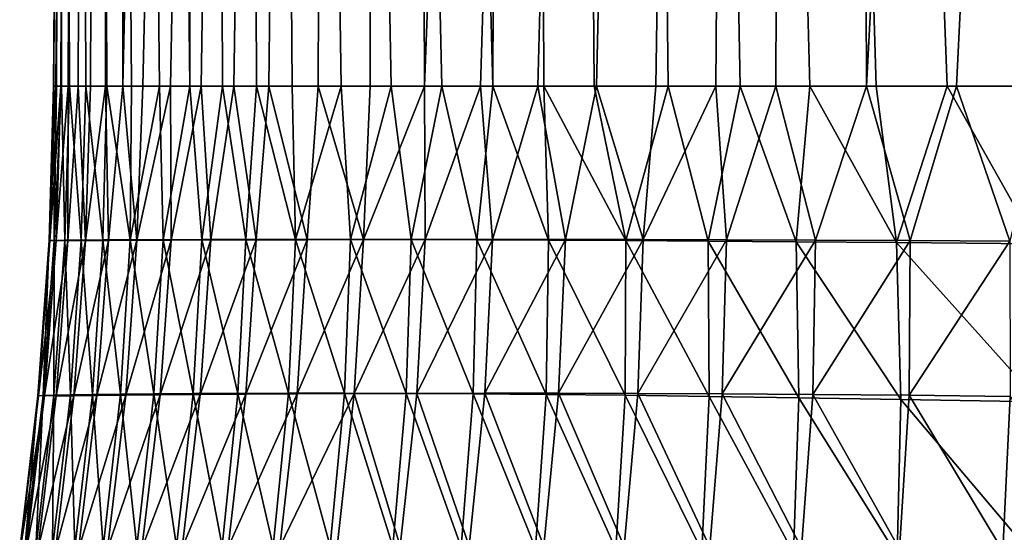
# Model space of a CAD drawing. Header units: metres. Extents: x -155 to 25, y -152 to 27.
# Tile 64 of 124: x -21.571 to -19.898, y -131.08 to -130.209. Entities that reach past the tile are written whole.
import ezdxf

# ---------------------------------------------------------------- set-up
doc = ezdxf.new("R2010")
doc.units = ezdxf.units.M
doc.layers.add('solid_12_401_052_XXX', color=7, linetype='CONTINUOUS')

msp = doc.modelspace()

# ---------------------------------------------------------------- linework, layer by layer
at = {"layer": 'solid_12_401_052_XXX'}
for points in [[(-21.403009, -111.850677, -2.181433), (-21.509563, -130.322372, -0.434883), (-21.513559, -130.322372, -0.131571)], [(-21.403009, -111.850677, -2.181433), (-21.513559, -130.322372, -0.131571), (-21.513275, -130.322372, 0.171758)], [(-21.403009, -111.850677, -2.181433), (-21.513275, -130.322372, 0.171758), (-21.508713, -130.322372, 0.475074)], [(-21.403009, -111.850677, -2.181433), (-21.501287, -130.322372, -0.738108), (-21.509563, -130.322372, -0.434883)], [(-21.507948, -111.850677, 0.508525), (-21.508713, -130.322372, 0.475074), (-21.499868, -130.322372, 0.778349)], [(-21.507948, -111.850677, 0.508525), (-21.403009, -111.850677, -2.181433), (-21.508713, -130.322372, 0.475074)], [(-21.507948, -111.850677, 0.508525), (-21.499868, -130.322372, 0.778349), (-21.486744, -130.322372, 1.081512)], [(-21.507948, -111.850677, 0.508525), (-21.486744, -130.322372, 1.081512), (-21.458836, -130.322372, 1.538627)], [(-21.507948, -111.850677, 0.508525), (-21.458836, -130.322372, 1.538627), (-21.423178, -130.322372, 1.973694)], [(-21.507948, -111.850677, 0.508525), (-21.423178, -130.322372, 1.973694), (-21.381155, -130.322372, 2.386012)], [(-21.507948, -111.850677, 0.508525), (-21.381155, -130.322372, 2.386012), (-21.333809, -130.322372, 2.777431)], [(-21.507948, -111.850677, 0.508525), (-21.333809, -130.322372, 2.777431), (-21.282059, -130.322372, 3.149293)], [(-21.275915, -111.850677, 3.190509), (-21.507948, -111.850677, 0.508525), (-21.282059, -130.322372, 3.149293)], [(-21.403009, -111.850677, -2.181433), (-21.488735, -130.322372, -1.041194), (-21.501287, -130.322372, -0.738108)], [(-21.403009, -111.850677, -2.181433), (-21.471909, -130.322372, -1.344072), (-21.488735, -130.322372, -1.041194)], [(-21.403009, -111.850677, -2.181433), (-21.450809, -130.322372, -1.646673), (-21.471909, -130.322372, -1.344072)], [(-21.403009, -111.850677, -2.181433), (-21.425444, -130.322372, -1.948963), (-21.450809, -130.322372, -1.646673)], [(-21.403009, -111.850677, -2.181433), (-21.395809, -130.322372, -2.250906), (-21.425444, -130.322372, -1.948963)], [(-21.403009, -111.850677, -2.181433), (-20.962748, -111.850677, -4.837191), (-21.395809, -130.322372, -2.250906)], [(-20.962748, -111.850677, -4.837191), (-21.361914, -130.322372, -2.552432), (-21.395809, -130.322372, -2.250906)], [(-20.962748, -111.850677, -4.837191), (-21.314796, -130.322372, -2.919666), (-21.361914, -130.322372, -2.552432)], [(-20.962748, -111.850677, -4.837191), (-21.263018, -130.322372, -3.275309), (-21.314796, -130.322372, -2.919666)], [(-21.275915, -111.850677, 3.190509), (-21.282059, -130.322372, 3.149293), (-21.226738, -130.322372, 3.502584)], [(-21.275915, -111.850677, 3.190509), (-21.226738, -130.322372, 3.502584), (-21.168539, -130.322372, 3.838475)], [(-21.275915, -111.850677, 3.190509), (-21.168539, -130.322372, 3.838475), (-21.108093, -130.322372, 4.157841)], [(-21.275915, -111.850677, 3.190509), (-21.108093, -130.322372, 4.157841), (-21.024908, -130.322372, 4.559619)], [(-21.275915, -111.850677, 3.190509), (-21.024908, -130.322372, 4.559619), (-20.939714, -130.322372, 4.935879)], [(-21.275915, -111.850677, 3.190509), (-20.939714, -130.322372, 4.935879), (-20.853506, -130.322372, 5.288041)], [(-21.275915, -111.850677, 3.190509), (-20.853506, -130.322372, 5.288041), (-20.766968, -130.322372, 5.618073)], [(-20.71055, -111.850677, 5.822475), (-21.275915, -111.850677, 3.190509), (-20.766968, -130.322372, 5.618073)], [(-20.962748, -111.850677, -4.837191), (-21.20713, -130.322372, -3.619341), (-21.263018, -130.322372, -3.275309)], [(-20.962748, -111.850677, -4.837191), (-21.147715, -130.322372, -3.951517), (-21.20713, -130.322372, -3.619341)], [(-20.962748, -111.850677, -4.837191), (-21.06395, -130.322372, -4.375848), (-21.147715, -130.322372, -3.951517)], [(-20.962748, -111.850677, -4.837191), (-20.975527, -130.322372, -4.781503), (-21.06395, -130.322372, -4.375848)], [(-20.962748, -111.850677, -4.837191), (-20.883324, -130.322372, -5.169114), (-20.975527, -130.322372, -4.781503)], [(-20.962748, -111.850677, -4.837191), (-20.194061, -111.850677, -7.417114), (-20.883324, -130.322372, -5.169114)], [(-20.194061, -111.850677, -7.417114), (-20.788193, -130.322372, -5.539073), (-20.883324, -130.322372, -5.169114)], [(-20.194061, -111.850677, -7.417114), (-20.690453, -130.322372, -5.893448), (-20.788193, -130.322372, -5.539073)], [(-20.71055, -111.850677, 5.822475), (-20.766968, -130.322372, 5.618073), (-20.680632, -130.322372, 5.927797)], [(-20.71055, -111.850677, 5.822475), (-20.680632, -130.322372, 5.927797), (-20.595074, -130.322372, 6.218348)], [(-20.71055, -111.850677, 5.822475), (-20.595074, -130.322372, 6.218348), (-20.468992, -130.322372, 6.621308)], [(-20.71055, -111.850677, 5.822475), (-20.468992, -130.322372, 6.621308), (-20.346527, -130.322372, 6.988332)], [(-20.71055, -111.850677, 5.822475), (-20.346527, -130.322372, 6.988332), (-20.228325, -130.322372, 7.323218)], [(-20.71055, -111.850677, 5.822475), (-20.228325, -130.322372, 7.323218), (-20.115458, -130.322372, 7.627573)], [(-20.71055, -111.850677, 5.822475), (-20.115458, -130.322372, 7.627573), (-19.994654, -130.322372, 7.938638)], [(-20.71055, -111.850677, 5.822475), (-19.994654, -130.322372, 7.938638), (-19.856489, -130.322372, 8.277928)], [(-19.820717, -111.850677, 8.36316), (-20.71055, -111.850677, 5.822475), (-19.856489, -130.322372, 8.277928)], [(-20.194061, -111.850677, -7.417114), (-20.591005, -130.322372, -6.231796), (-20.690453, -130.322372, -5.893448)], [(-20.194061, -111.850677, -7.417114), (-20.490122, -130.322372, -6.555673), (-20.591005, -130.322372, -6.231796)], [(-20.194061, -111.850677, -7.417114), (-20.388329, -130.322372, -6.865506), (-20.490122, -130.322372, -6.555673)], [(-20.194061, -111.850677, -7.417114), (-20.286108, -130.322372, -7.161707), (-20.388329, -130.322372, -6.865506)], [(-20.194061, -111.850677, -7.417114), (-20.132208, -130.322372, -7.583281), (-20.286108, -130.322372, -7.161707)], [(-20.194061, -111.850677, -7.417114), (-19.109005, -111.850677, -9.880756), (-20.132208, -130.322372, -7.583281)], [(-19.109005, -111.850677, -9.880756), (-19.978815, -130.322372, -7.978384), (-20.132208, -130.322372, -7.583281)], [(-19.109005, -111.850677, -9.880756), (-19.826891, -130.322372, -8.348524), (-19.978815, -130.322372, -7.978384)], [(-21.520891, -130.584763, 0.154931), (-21.513275, -130.322372, 0.171758), (-21.513559, -130.322372, -0.131571)], [(-21.519814, -130.5849, -0.293304), (-21.520891, -130.584763, 0.154931), (-21.513559, -130.322372, -0.131571)], [(-21.520891, -130.584763, 0.154931), (-21.512421, -130.584549, 0.601681), (-21.513275, -130.322372, 0.171758)], [(-21.519814, -130.5849, -0.293304), (-21.509563, -130.322372, -0.434883), (-21.501287, -130.322372, -0.738108)], [(-21.509233, -130.584488, -0.738392), (-21.519814, -130.5849, -0.293304), (-21.501287, -130.322372, -0.738108)], [(-21.519814, -130.5849, -0.293304), (-21.513559, -130.322372, -0.131571), (-21.509563, -130.322372, -0.434883)], [(-21.512421, -130.584549, 0.601681), (-21.508713, -130.322372, 0.475074), (-21.513275, -130.322372, 0.171758)], [(-21.512421, -130.584549, 0.601681), (-21.499868, -130.322372, 0.778349), (-21.508713, -130.322372, 0.475074)], [(-21.512421, -130.584549, 0.601681), (-21.494425, -130.58429, 1.048312), (-21.499868, -130.322372, 0.778349)], [(-21.488735, -130.322372, -1.041194), (-21.509233, -130.584488, -0.738392), (-21.501287, -130.322372, -0.738108)], [(-21.489246, -130.5849, -1.183156), (-21.509233, -130.584488, -0.738392), (-21.488735, -130.322372, -1.041194)], [(-21.494425, -130.58429, 1.048312), (-21.486744, -130.322372, 1.081512), (-21.499868, -130.322372, 0.778349)], [(-21.494425, -130.58429, 1.048312), (-21.466904, -130.584, 1.494636), (-21.486744, -130.322372, 1.081512)], [(-21.489246, -130.5849, -1.183156), (-21.488735, -130.322372, -1.041194), (-21.471909, -130.322372, -1.344072)], [(-21.459562, -130.584763, -1.630408), (-21.489246, -130.5849, -1.183156), (-21.471909, -130.322372, -1.344072)], [(-21.466904, -130.584, 1.494636), (-21.458836, -130.322372, 1.538627), (-21.486744, -130.322372, 1.081512)], [(-21.459562, -130.584763, -1.630408), (-21.471909, -130.322372, -1.344072), (-21.450809, -130.322372, -1.646673)], [(-21.466904, -130.584, 1.494636), (-21.429869, -130.58371, 1.940495), (-21.458836, -130.322372, 1.538627)], [(-21.459562, -130.584763, -1.630408), (-21.450809, -130.322372, -1.646673), (-21.425444, -130.322372, -1.948963)], [(-21.420454, -130.584549, -2.075523), (-21.459562, -130.584763, -1.630408), (-21.425444, -130.322372, -1.948963)], [(-21.429869, -130.58371, 1.940495), (-21.423178, -130.322372, 1.973694), (-21.458836, -130.322372, 1.538627)], [(-21.429869, -130.58371, 1.940495), (-21.383327, -130.58342, 2.38573), (-21.423178, -130.322372, 1.973694)], [(-21.420454, -130.584549, -2.075523), (-21.425444, -130.322372, -1.948963), (-21.395809, -130.322372, -2.250906)], [(-21.383327, -130.58342, 2.38573), (-21.381155, -130.322372, 2.386012), (-21.423178, -130.322372, 1.973694)], [(-21.371853, -130.58429, -2.519866), (-21.420454, -130.584549, -2.075523), (-21.395809, -130.322372, -2.250906)], [(-21.371853, -130.58429, -2.519866), (-21.395809, -130.322372, -2.250906), (-21.361914, -130.322372, -2.552432)], [(-21.383327, -130.58342, 2.38573), (-21.333809, -130.322372, 2.777431), (-21.381155, -130.322372, 2.386012)], [(-21.383327, -130.58342, 2.38573), (-21.327301, -130.583176, 2.830184), (-21.333809, -130.322372, 2.777431)], [(-21.371853, -130.58429, -2.519866), (-21.361914, -130.322372, -2.552432), (-21.314796, -130.322372, -2.919666)], [(-21.313768, -130.584, -2.963248), (-21.371853, -130.58429, -2.519866), (-21.314796, -130.322372, -2.919666)], [(-21.327301, -130.583176, 2.830184), (-21.282059, -130.322372, 3.149293), (-21.333809, -130.322372, 2.777431)], [(-21.327301, -130.583176, 2.830184), (-21.261806, -130.582977, 3.2737), (-21.282059, -130.322372, 3.149293)], [(-21.313768, -130.584, -2.963248), (-21.314796, -130.322372, -2.919666), (-21.263018, -130.322372, -3.275309)], [(-21.246225, -130.58371, -3.405514), (-21.313768, -130.584, -2.963248), (-21.263018, -130.322372, -3.275309)], [(-21.261806, -130.582977, 3.2737), (-21.226738, -130.322372, 3.502584), (-21.282059, -130.322372, 3.149293)], [(-21.246225, -130.58371, -3.405514), (-21.263018, -130.322372, -3.275309), (-21.20713, -130.322372, -3.619341)], [(-21.261806, -130.582977, 3.2737), (-21.186867, -130.58284, 3.71612), (-21.226738, -130.322372, 3.502584)], [(-21.169243, -130.58342, -3.846506), (-21.246225, -130.58371, -3.405514), (-21.20713, -130.322372, -3.619341)], [(-21.186867, -130.58284, 3.71612), (-21.168539, -130.322372, 3.838475), (-21.226738, -130.322372, 3.502584)], [(-21.169243, -130.58342, -3.846506), (-21.20713, -130.322372, -3.619341), (-21.147715, -130.322372, -3.951517)], [(-21.186867, -130.58284, 3.71612), (-21.102512, -130.582794, 4.15729), (-21.168539, -130.322372, 3.838475)], [(-21.082848, -130.583176, -4.286067), (-21.169243, -130.58342, -3.846506), (-21.147715, -130.322372, -3.951517)], [(-21.102512, -130.582794, 4.15729), (-21.108093, -130.322372, 4.157841), (-21.168539, -130.322372, 3.838475)], [(-21.082848, -130.583176, -4.286067), (-21.147715, -130.322372, -3.951517), (-21.06395, -130.322372, -4.375848)], [(-21.102512, -130.582794, 4.15729), (-21.024908, -130.322372, 4.559619), (-21.108093, -130.322372, 4.157841)], [(-21.102512, -130.582794, 4.15729), (-21.008774, -130.58287, 4.597062), (-21.024908, -130.322372, 4.559619)], [(-20.987072, -130.582977, -4.724042), (-21.082848, -130.583176, -4.286067), (-21.06395, -130.322372, -4.375848)], [(-20.987072, -130.582977, -4.724042), (-21.06395, -130.322372, -4.375848), (-20.975527, -130.322372, -4.781503)], [(-21.008774, -130.58287, 4.597062), (-20.939714, -130.322372, 4.935879), (-21.024908, -130.322372, 4.559619)], [(-21.008774, -130.58287, 4.597062), (-20.906023, -130.583069, 5.033881), (-20.939714, -130.322372, 4.935879)], [(-20.987072, -130.582977, -4.724042), (-20.975527, -130.322372, -4.781503), (-20.883324, -130.322372, -5.169114)], [(-20.88195, -130.58284, -5.160277), (-20.987072, -130.582977, -4.724042), (-20.883324, -130.322372, -5.169114)], [(-20.906023, -130.583069, 5.033881), (-20.853506, -130.322372, 5.288041), (-20.939714, -130.322372, 4.935879)], [(-20.906023, -130.583069, 5.033881), (-20.794077, -130.58342, 5.468815), (-20.853506, -130.322372, 5.288041)], [(-20.88195, -130.58284, -5.160277), (-20.883324, -130.322372, -5.169114), (-20.788193, -130.322372, -5.539073)], [(-20.767521, -130.582794, -5.594617), (-20.88195, -130.58284, -5.160277), (-20.788193, -130.322372, -5.539073)], [(-20.794077, -130.58342, 5.468815), (-20.766968, -130.322372, 5.618073), (-20.853506, -130.322372, 5.288041)], [(-20.794077, -130.58342, 5.468815), (-20.672428, -130.583954, 5.903657), (-20.766968, -130.322372, 5.618073)], [(-20.767521, -130.582794, -5.594617), (-20.788193, -130.322372, -5.539073), (-20.690453, -130.322372, -5.893448)], [(-20.643826, -130.58287, -6.026919), (-20.767521, -130.582794, -5.594617), (-20.690453, -130.322372, -5.893448)], [(-20.672428, -130.583954, 5.903657), (-20.680632, -130.322372, 5.927797), (-20.766968, -130.322372, 5.618073)], [(-20.643826, -130.58287, -6.026919), (-20.690453, -130.322372, -5.893448), (-20.591005, -130.322372, -6.231796)], [(-20.540937, -130.584671, 6.33849), (-20.595074, -130.322372, 6.218348), (-20.680632, -130.322372, 5.927797)], [(-20.672428, -130.583954, 5.903657), (-20.540937, -130.584671, 6.33849), (-20.680632, -130.322372, 5.927797)], [(-20.511343, -130.583069, -6.455657), (-20.643826, -130.58287, -6.026919), (-20.591005, -130.322372, -6.231796)], [(-20.540937, -130.584671, 6.33849), (-20.468992, -130.322372, 6.621308), (-20.595074, -130.322372, 6.218348)], [(-20.511343, -130.583069, -6.455657), (-20.591005, -130.322372, -6.231796), (-20.490122, -130.322372, -6.555673)], [(-20.540937, -130.584671, 6.33849), (-20.400946, -130.585587, 6.768869), (-20.468992, -130.322372, 6.621308)], [(-20.511343, -130.583069, -6.455657), (-20.490122, -130.322372, -6.555673), (-20.388329, -130.322372, -6.865506)], [(-20.369814, -130.58342, -6.881883), (-20.511343, -130.583069, -6.455657), (-20.388329, -130.322372, -6.865506)], [(-20.400946, -130.585587, 6.768869), (-20.346527, -130.322372, 6.988332), (-20.468992, -130.322372, 6.621308)], [(-20.400946, -130.585587, 6.768869), (-20.251753, -130.586746, 7.197206), (-20.346527, -130.322372, 6.988332)], [(-20.369814, -130.58342, -6.881883), (-20.388329, -130.322372, -6.865506), (-20.286108, -130.322372, -7.161707)], [(-20.218613, -130.583954, -7.307353), (-20.369814, -130.58342, -6.881883), (-20.286108, -130.322372, -7.161707)], [(-20.251753, -130.586746, 7.197206), (-20.228325, -130.322372, 7.323218), (-20.346527, -130.322372, 6.988332)], [(-20.218613, -130.583954, -7.307353), (-20.286108, -130.322372, -7.161707), (-20.132208, -130.322372, -7.583281)], [(-20.251753, -130.586746, 7.197206), (-20.080919, -130.588242, 7.656077), (-20.228325, -130.322372, 7.323218)], [(-20.080919, -130.588242, 7.656077), (-20.115458, -130.322372, 7.627573), (-20.228325, -130.322372, 7.323218)], [(-20.057594, -130.584671, -7.732137), (-20.218613, -130.583954, -7.307353), (-20.132208, -130.322372, -7.583281)], [(-20.057594, -130.584671, -7.732137), (-20.132208, -130.322372, -7.583281), (-19.978815, -130.322372, -7.978384)], [(-20.080919, -130.588242, 7.656077), (-19.994654, -130.322372, 7.938638), (-20.115458, -130.322372, 7.627573)], [(-20.080919, -130.588242, 7.656077), (-19.844179, -130.590302, 8.246286), (-19.994654, -130.322372, 7.938638)], [(-19.888399, -130.585587, -8.151895), (-20.057594, -130.584671, -7.732137), (-19.978815, -130.322372, -7.978384)], [(-19.844179, -130.590302, 8.246286), (-19.856489, -130.322372, 8.277928), (-19.994654, -130.322372, 7.938638)], [(-19.888399, -130.585587, -8.151895), (-19.978815, -130.322372, -7.978384), (-19.826891, -130.322372, -8.348524)], [(-21.540216, -130.84845, 0.149911), (-21.520891, -130.584763, 0.154931), (-21.519814, -130.5849, -0.293304)], [(-21.540216, -130.84845, 0.149911), (-21.531456, -130.848022, 0.59458), (-21.520891, -130.584763, 0.154931)], [(-21.539337, -130.84874, -0.296122), (-21.540216, -130.84845, 0.149911), (-21.519814, -130.5849, -0.293304)], [(-21.539337, -130.84874, -0.296122), (-21.519814, -130.5849, -0.293304), (-21.509233, -130.584488, -0.738392)], [(-21.539337, -130.84874, -0.296122), (-21.509233, -130.584488, -0.738392), (-21.528831, -130.848221, -0.739065)], [(-21.531456, -130.848022, 0.59458), (-21.512421, -130.584549, 0.601681), (-21.520891, -130.584763, 0.154931)], [(-21.531456, -130.848022, 0.59458), (-21.513063, -130.847488, 1.039236), (-21.512421, -130.584549, 0.601681)], [(-21.489246, -130.5849, -1.183156), (-21.528831, -130.848221, -0.739065), (-21.509233, -130.584488, -0.738392)], [(-21.508917, -130.84874, -1.181684), (-21.528831, -130.848221, -0.739065), (-21.489246, -130.5849, -1.183156)], [(-21.513063, -130.847488, 1.039236), (-21.494425, -130.58429, 1.048312), (-21.512421, -130.584549, 0.601681)], [(-21.513063, -130.847488, 1.039236), (-21.485031, -130.846878, 1.483729), (-21.494425, -130.58429, 1.048312)], [(-21.508917, -130.84874, -1.181684), (-21.489246, -130.5849, -1.183156), (-21.459562, -130.584763, -1.630408)], [(-21.479187, -130.84845, -1.626726), (-21.508917, -130.84874, -1.181684), (-21.459562, -130.584763, -1.630408)], [(-21.485031, -130.846878, 1.483729), (-21.466904, -130.584, 1.494636), (-21.494425, -130.58429, 1.048312)], [(-21.485031, -130.846878, 1.483729), (-21.447351, -130.846252, 1.927935), (-21.466904, -130.584, 1.494636)], [(-21.479187, -130.84845, -1.626726), (-21.459562, -130.584763, -1.630408), (-21.420454, -130.584549, -2.075523)], [(-21.439934, -130.848022, -2.069744), (-21.479187, -130.84845, -1.626726), (-21.420454, -130.584549, -2.075523)], [(-21.447351, -130.846252, 1.927935), (-21.429869, -130.58371, 1.940495), (-21.466904, -130.584, 1.494636)], [(-21.447351, -130.846252, 1.927935), (-21.400028, -130.845642, 2.371731), (-21.429869, -130.58371, 1.940495)], [(-21.439934, -130.848022, -2.069744), (-21.420454, -130.584549, -2.075523), (-21.371853, -130.58429, -2.519866)], [(-21.391071, -130.847488, -2.51209), (-21.439934, -130.848022, -2.069744), (-21.371853, -130.58429, -2.519866)], [(-21.400028, -130.845642, 2.371731), (-21.383327, -130.58342, 2.38573), (-21.429869, -130.58371, 1.940495)], [(-21.400028, -130.845642, 2.371731), (-21.343063, -130.845093, 2.814994), (-21.383327, -130.58342, 2.38573)], [(-21.391071, -130.847488, -2.51209), (-21.371853, -130.58429, -2.519866), (-21.313768, -130.584, -2.963248)], [(-21.332602, -130.846878, -2.953611), (-21.391071, -130.847488, -2.51209), (-21.313768, -130.584, -2.963248)], [(-21.343063, -130.845093, 2.814994), (-21.327301, -130.583176, 2.830184), (-21.383327, -130.58342, 2.38573)], [(-21.343063, -130.845093, 2.814994), (-21.276468, -130.84465, 3.257602), (-21.327301, -130.583176, 2.830184)], [(-21.332602, -130.846878, -2.953611), (-21.313768, -130.584, -2.963248), (-21.246225, -130.58371, -3.405514)], [(-21.264528, -130.846252, -3.394183), (-21.332602, -130.846878, -2.953611), (-21.246225, -130.58371, -3.405514)], [(-21.276468, -130.84465, 3.257602), (-21.261806, -130.582977, 3.2737), (-21.327301, -130.583176, 2.830184)], [(-21.276468, -130.84465, 3.257602), (-21.200253, -130.84433, 3.699435), (-21.261806, -130.582977, 3.2737)], [(-21.264528, -130.846252, -3.394183), (-21.246225, -130.58371, -3.405514), (-21.169243, -130.58342, -3.846506)], [(-21.186863, -130.845642, -3.833685), (-21.264528, -130.846252, -3.394183), (-21.169243, -130.58342, -3.846506)], [(-21.200253, -130.84433, 3.699435), (-21.186867, -130.58284, 3.71612), (-21.261806, -130.582977, 3.2737)], [(-21.200253, -130.84433, 3.699435), (-21.114435, -130.844208, 4.140369), (-21.186867, -130.58284, 3.71612)], [(-21.114435, -130.844208, 4.140369), (-21.102512, -130.582794, 4.15729), (-21.186867, -130.58284, 3.71612)], [(-21.186863, -130.845642, -3.833685), (-21.169243, -130.58342, -3.846506), (-21.082848, -130.583176, -4.286067)], [(-21.099615, -130.845093, -4.271994), (-21.186863, -130.845642, -3.833685), (-21.082848, -130.583176, -4.286067)], [(-21.114435, -130.844208, 4.140369), (-21.019032, -130.844284, 4.580297), (-21.102512, -130.582794, 4.15729)], [(-21.019032, -130.844284, 4.580297), (-21.008774, -130.58287, 4.597062), (-21.102512, -130.582794, 4.15729)], [(-21.099615, -130.845093, -4.271994), (-21.082848, -130.583176, -4.286067), (-20.987072, -130.582977, -4.724042)], [(-21.002804, -130.84465, -4.708988), (-21.099615, -130.845093, -4.271994), (-20.987072, -130.582977, -4.724042)], [(-21.019032, -130.844284, 4.580297), (-20.914398, -130.844635, 5.017741), (-21.008774, -130.58287, 4.597062)], [(-20.914398, -130.844635, 5.017741), (-20.906023, -130.583069, 5.033881), (-21.008774, -130.58287, 4.597062)], [(-21.002804, -130.84465, -4.708988), (-20.987072, -130.582977, -4.724042), (-20.88195, -130.58284, -5.160277)], [(-20.89645, -130.84433, -5.144548), (-21.002804, -130.84465, -4.708988), (-20.88195, -130.58284, -5.160277)], [(-20.914398, -130.844635, 5.017741), (-20.800343, -130.845291, 5.453765), (-20.906023, -130.583069, 5.033881)], [(-20.800343, -130.845291, 5.453765), (-20.794077, -130.58342, 5.468815), (-20.906023, -130.583069, 5.033881)], [(-20.89645, -130.84433, -5.144548), (-20.88195, -130.58284, -5.160277), (-20.767521, -130.582794, -5.594617)], [(-20.780577, -130.844208, -5.578555), (-20.89645, -130.84433, -5.144548), (-20.767521, -130.582794, -5.594617)], [(-20.800343, -130.845291, 5.453765), (-20.676369, -130.846283, 5.890136), (-20.794077, -130.58342, 5.468815)], [(-20.676369, -130.846283, 5.890136), (-20.672428, -130.583954, 5.903657), (-20.794077, -130.58342, 5.468815)], [(-20.780577, -130.844208, -5.578555), (-20.767521, -130.582794, -5.594617), (-20.643826, -130.58287, -6.026919)], [(-20.65521, -130.844284, -6.010898), (-20.780577, -130.844208, -5.578555), (-20.643826, -130.58287, -6.026919)], [(-20.676369, -130.846283, 5.890136), (-20.54233, -130.847672, 6.326962), (-20.672428, -130.583954, 5.903657)], [(-20.54233, -130.847672, 6.326962), (-20.540937, -130.584671, 6.33849), (-20.672428, -130.583954, 5.903657)], [(-20.65521, -130.844284, -6.010898), (-20.643826, -130.58287, -6.026919), (-20.511343, -130.583069, -6.455657)], [(-20.520805, -130.844635, -6.44013), (-20.65521, -130.844284, -6.010898), (-20.511343, -130.583069, -6.455657)], [(-20.54233, -130.847672, 6.326962), (-20.399511, -130.849487, 6.759976), (-20.540937, -130.584671, 6.33849)], [(-20.399511, -130.849487, 6.759976), (-20.400946, -130.585587, 6.768869), (-20.540937, -130.584671, 6.33849)], [(-20.520805, -130.844635, -6.44013), (-20.511343, -130.583069, -6.455657), (-20.369814, -130.58342, -6.881883)], [(-20.377098, -130.845291, -6.867299), (-20.520805, -130.844635, -6.44013), (-20.369814, -130.58342, -6.881883)], [(-20.247232, -130.851761, 7.191538), (-20.251753, -130.586746, 7.197206), (-20.400946, -130.585587, 6.768869)], [(-20.399511, -130.849487, 6.759976), (-20.247232, -130.851761, 7.191538), (-20.400946, -130.585587, 6.768869)], [(-20.377098, -130.845291, -6.867299), (-20.369814, -130.58342, -6.881883), (-20.218613, -130.583954, -7.307353)], [(-20.223473, -130.846283, -7.294133), (-20.377098, -130.845291, -6.867299), (-20.218613, -130.583954, -7.307353)], [(-20.073843, -130.854691, 7.652129), (-20.080919, -130.588242, 7.656077), (-20.251753, -130.586746, 7.197206)], [(-20.247232, -130.851761, 7.191538), (-20.073843, -130.854691, 7.652129), (-20.251753, -130.586746, 7.197206)], [(-20.223473, -130.846283, -7.294133), (-20.218613, -130.583954, -7.307353), (-20.057594, -130.584671, -7.732137)], [(-20.059774, -130.847672, -7.720732), (-20.223473, -130.846283, -7.294133), (-20.057594, -130.584671, -7.732137)], [(-19.837845, -130.85878, 8.236024), (-19.844179, -130.590302, 8.246286), (-20.080919, -130.588242, 7.656077)], [(-20.073843, -130.854691, 7.652129), (-19.837845, -130.85878, 8.236024), (-20.080919, -130.588242, 7.656077)], [(-20.059774, -130.847672, -7.720732), (-20.057594, -130.584671, -7.732137), (-19.888399, -130.585587, -8.151895)], [(-19.887579, -130.849487, -8.142923), (-20.059774, -130.847672, -7.720732), (-19.888399, -130.585587, -8.151895)], [(-21.571188, -131.110077, 0.145342), (-21.540216, -130.84845, 0.149911), (-21.539337, -130.84874, -0.296122)], [(-21.571188, -131.110077, 0.145342), (-21.562313, -131.109436, 0.588343), (-21.540216, -130.84845, 0.149911)], [(-21.570387, -131.110519, -0.298909), (-21.571188, -131.110077, 0.145342), (-21.539337, -130.84874, -0.296122)], [(-21.570387, -131.110519, -0.298909), (-21.539337, -130.84874, -0.296122), (-21.528831, -130.848221, -0.739065)], [(-21.570387, -131.110519, -0.298909), (-21.528831, -130.848221, -0.739065), (-21.559929, -131.110138, -0.740133)], [(-21.562313, -131.109436, 0.588343), (-21.531456, -130.848022, 0.59458), (-21.540216, -130.84845, 0.149911)], [(-21.562313, -131.109436, 0.588343), (-21.543743, -131.108643, 1.031429), (-21.531456, -130.848022, 0.59458)], [(-21.508917, -130.84874, -1.181684), (-21.559929, -131.110138, -0.740133), (-21.528831, -130.848221, -0.739065)], [(-21.540085, -131.110519, -1.181033), (-21.559929, -131.110138, -0.740133), (-21.508917, -130.84874, -1.181684)], [(-21.543743, -131.108643, 1.031429), (-21.513063, -130.847488, 1.039236), (-21.531456, -130.848022, 0.59458)], [(-21.543743, -131.108643, 1.031429), (-21.515448, -131.107758, 1.474484), (-21.513063, -130.847488, 1.039236)], [(-21.540085, -131.110519, -1.181033), (-21.508917, -130.84874, -1.181684), (-21.479187, -130.84845, -1.626726)], [(-21.510399, -131.110092, -1.624291), (-21.540085, -131.110519, -1.181033), (-21.479187, -130.84845, -1.626726)], [(-21.515448, -131.107758, 1.474484), (-21.485031, -130.846878, 1.483729), (-21.513063, -130.847488, 1.039236)], [(-21.515448, -131.107758, 1.474484), (-21.477402, -131.106842, 1.917417), (-21.485031, -130.846878, 1.483729)], [(-21.510399, -131.110092, -1.624291), (-21.479187, -130.84845, -1.626726), (-21.439934, -130.848022, -2.069744)], [(-21.471146, -131.109436, -2.065638), (-21.510399, -131.110092, -1.624291), (-21.439934, -130.848022, -2.069744)], [(-21.477402, -131.106842, 1.917417), (-21.447351, -130.846252, 1.927935), (-21.485031, -130.846878, 1.483729)], [(-21.477402, -131.106842, 1.917417), (-21.429581, -131.105942, 2.360139), (-21.447351, -130.846252, 1.927935)], [(-21.471146, -131.109436, -2.065638), (-21.439934, -130.848022, -2.069744), (-21.391071, -130.847488, -2.51209)], [(-21.422213, -131.108643, -2.506404), (-21.471146, -131.109436, -2.065638), (-21.391071, -130.847488, -2.51209)], [(-21.429581, -131.105942, 2.360139), (-21.400028, -130.845642, 2.371731), (-21.447351, -130.846252, 1.927935)], [(-21.429581, -131.105942, 2.360139), (-21.371965, -131.105148, 2.802558), (-21.400028, -130.845642, 2.371731)], [(-21.422213, -131.108643, -2.506404), (-21.391071, -130.847488, -2.51209), (-21.332602, -130.846878, -2.953611)], [(-21.363583, -131.107758, -2.946472), (-21.422213, -131.108643, -2.506404), (-21.332602, -130.846878, -2.953611)], [(-21.371965, -131.105148, 2.802558), (-21.343063, -130.845093, 2.814994), (-21.400028, -130.845642, 2.371731)], [(-21.371965, -131.105148, 2.802558), (-21.304546, -131.104492, 3.244588), (-21.343063, -130.845093, 2.814994)], [(-21.363583, -131.107758, -2.946472), (-21.332602, -130.846878, -2.953611), (-21.264528, -130.846252, -3.394183)], [(-21.295231, -131.106842, -3.385749), (-21.363583, -131.107758, -2.946472), (-21.264528, -130.846252, -3.394183)], [(-21.304546, -131.104492, 3.244588), (-21.276468, -130.84465, 3.257602), (-21.343063, -130.845093, 2.814994)], [(-21.304546, -131.104492, 3.244588), (-21.22731, -131.104065, 3.686139), (-21.276468, -130.84465, 3.257602)], [(-21.295231, -131.106842, -3.385749), (-21.264528, -130.846252, -3.394183), (-21.186863, -130.845642, -3.833685)], [(-21.217142, -131.105942, -3.824144), (-21.295231, -131.106842, -3.385749), (-21.186863, -130.845642, -3.833685)], [(-21.22731, -131.104065, 3.686139), (-21.200253, -130.84433, 3.699435), (-21.276468, -130.84465, 3.257602)], [(-21.22731, -131.104065, 3.686139), (-21.140249, -131.103897, 4.127123), (-21.200253, -130.84433, 3.699435)], [(-21.217142, -131.105942, -3.824144), (-21.186863, -130.845642, -3.833685), (-21.099615, -130.845093, -4.271994)], [(-21.129305, -131.105148, -4.261567), (-21.217142, -131.105942, -3.824144), (-21.099615, -130.845093, -4.271994)], [(-21.140249, -131.103897, 4.127123), (-21.114435, -130.844208, 4.140369), (-21.200253, -130.84433, 3.699435)], [(-21.140249, -131.103897, 4.127123), (-21.043362, -131.104065, 4.567463), (-21.114435, -130.844208, 4.140369)], [(-21.129305, -131.105148, -4.261567), (-21.099615, -130.845093, -4.271994), (-21.002804, -130.84465, -4.708988)], [(-21.031712, -131.104492, -4.697927), (-21.129305, -131.105148, -4.261567), (-21.002804, -130.84465, -4.708988)], [(-21.043362, -131.104065, 4.567463), (-21.019032, -130.844284, 4.580297), (-21.114435, -130.844208, 4.140369)], [(-21.043362, -131.104065, 4.567463), (-20.936968, -131.104645, 5.005761), (-21.019032, -130.844284, 4.580297)], [(-20.924356, -131.104065, -5.133135), (-21.031712, -131.104492, -4.697927), (-21.002804, -130.84465, -4.708988)], [(-20.936968, -131.104645, 5.005761), (-20.914398, -130.844635, 5.017741), (-21.019032, -130.844284, 4.580297)], [(-20.924356, -131.104065, -5.133135), (-21.002804, -130.84465, -4.708988), (-20.89645, -130.84433, -5.144548)], [(-20.936968, -131.104645, 5.005761), (-20.820862, -131.105667, 5.443075), (-20.914398, -130.844635, 5.017741)], [(-20.807241, -131.103897, -5.567105), (-20.924356, -131.104065, -5.133135), (-20.89645, -130.84433, -5.144548)], [(-20.820862, -131.105667, 5.443075), (-20.800343, -130.845291, 5.453765), (-20.914398, -130.844635, 5.017741)], [(-20.807241, -131.103897, -5.567105), (-20.89645, -130.84433, -5.144548), (-20.780577, -130.844208, -5.578555)], [(-20.820862, -131.105667, 5.443075), (-20.694542, -131.107208, 5.881142), (-20.800343, -130.845291, 5.453765)], [(-20.680367, -131.104065, -5.999757), (-20.807241, -131.103897, -5.567105), (-20.780577, -130.844208, -5.578555)], [(-20.694542, -131.107208, 5.881142), (-20.676369, -130.846283, 5.890136), (-20.800343, -130.845291, 5.453765)], [(-20.680367, -131.104065, -5.999757), (-20.780577, -130.844208, -5.578555), (-20.65521, -130.844284, -6.010898)], [(-20.694542, -131.107208, 5.881142), (-20.557844, -131.109329, 6.320097), (-20.676369, -130.846283, 5.890136)], [(-20.544146, -131.104645, -6.42972), (-20.680367, -131.104065, -5.999757), (-20.65521, -130.844284, -6.010898)], [(-20.557844, -131.109329, 6.320097), (-20.54233, -130.847672, 6.326962), (-20.676369, -130.846283, 5.890136)], [(-20.544146, -131.104645, -6.42972), (-20.65521, -130.844284, -6.010898), (-20.520805, -130.844635, -6.44013)], [(-20.557844, -131.109329, 6.320097), (-20.411993, -131.112106, 6.755842), (-20.54233, -130.847672, 6.326962)], [(-20.398304, -131.105667, -6.858036), (-20.544146, -131.104645, -6.42972), (-20.520805, -130.844635, -6.44013)], [(-20.411993, -131.112106, 6.755842), (-20.399511, -130.849487, 6.759976), (-20.54233, -130.847672, 6.326962)], [(-20.398304, -131.105667, -6.858036), (-20.520805, -130.844635, -6.44013), (-20.377098, -130.845291, -6.867299)], [(-20.411993, -131.112106, 6.755842), (-20.25631, -131.115585, 7.190691), (-20.399511, -130.849487, 6.759976)], [(-20.25631, -131.115585, 7.190691), (-20.247232, -130.851761, 7.191538), (-20.399511, -130.849487, 6.759976)], [(-20.242222, -131.107208, -7.2864), (-20.398304, -131.105667, -6.858036), (-20.377098, -130.845291, -6.867299)], [(-20.242222, -131.107208, -7.2864), (-20.377098, -130.845291, -6.867299), (-20.223473, -130.846283, -7.294133)], [(-20.25631, -131.115585, 7.190691), (-20.079941, -131.120041, 7.652974), (-20.247232, -130.851761, 7.191538)], [(-20.079941, -131.120041, 7.652974), (-20.073843, -130.854691, 7.652129), (-20.247232, -130.851761, 7.191538)], [(-20.075726, -131.109344, -7.714939), (-20.242222, -131.107208, -7.2864), (-20.223473, -130.846283, -7.294133)], [(-20.075726, -131.109344, -7.714939), (-20.223473, -130.846283, -7.294133), (-20.059774, -130.847672, -7.720732)], [(-20.079941, -131.120041, 7.652974), (-19.844122, -131.126236, 8.230537), (-20.073843, -130.854691, 7.652129)], [(-19.900318, -131.112106, -8.139647), (-20.075726, -131.109344, -7.714939), (-20.059774, -130.847672, -7.720732)], [(-19.844122, -131.126236, 8.230537), (-19.837845, -130.85878, 8.236024), (-20.073843, -130.854691, 7.652129)], [(-19.900318, -131.112106, -8.139647), (-20.059774, -130.847672, -7.720732), (-19.887579, -130.849487, -8.142923)], [(-19.71516, -131.115585, -8.562787), (-19.900318, -131.112106, -8.139647), (-19.887579, -130.849487, -8.142923)]]:
    msp.add_3dface(points, dxfattribs=at)

doc.saveas('drawing.dxf')
